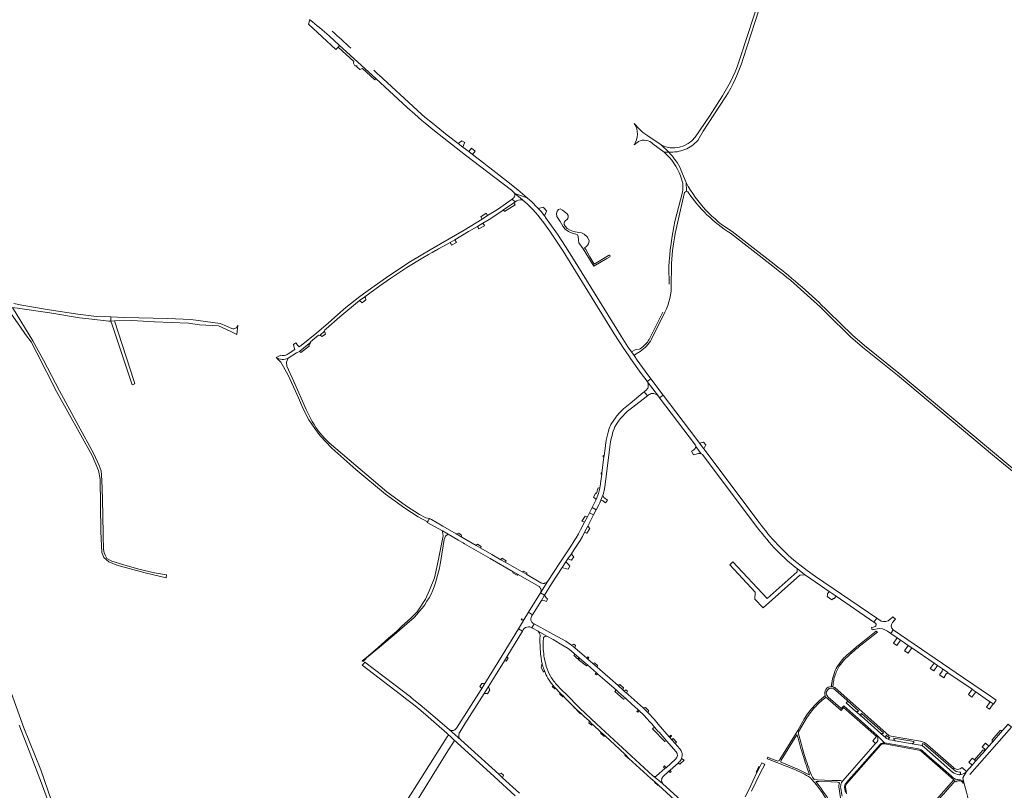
# Model space of a CAD drawing. Header units: metres. Extents: x 166325 to 190320, y 381923 to 404576.
# Tile 238 of 256: x 169675 to 170662, y 388934 to 389706. Entities that reach past the tile are written whole.
import ezdxf

# ---------------------------------------------------------------- set-up
doc = ezdxf.new("R2010")
doc.units = ezdxf.units.M
for name, color, linetype, lineweight in [('B-WE-OG-WATER_MEER-GV', 8, 'Continuous', 18), ('B-WE-VH-VERHARDING_ASFALT-GV', 8, 'Continuous', 18), ('B-WE-VH-VERHARDING_BETONSTRAATSTEEN-GV', 8, 'Continuous', 18), ('B-WE-VH-VERHARDING_FUNDERING_ZAND-GV', 8, 'Continuous', 18), ('B-WE-VH-VERHARDING_STRAATBAKSTEEN-GV', 8, 'Continuous', 18)]:
    doc.layers.add(name, color=color, linetype=linetype, lineweight=lineweight)

msp = doc.modelspace()

# ---------------------------------------------------------------- linework, layer by layer
at = {"layer": 'B-WE-OG-WATER_MEER-GV', "flags": 128}
msp.add_lwpolyline([(170250.445, 389458.666), (170263.545, 389466.48), (170266.636, 389468.095), (170266.993, 389468.611), (170266.993, 389469.126), (170266.657, 389469.66), (170265.857, 389469.804), (170265.171, 389469.451), (170250.88, 389460.702), (170246.488, 389467.991), (170242.402, 389475.397), (170241.275, 389477.129), (170243.023, 389478.439), (170245.147, 389481.114), (170245.75, 389484.166), (170244.013, 389487.621), (170240.954, 389490.637), (170238.211, 389492.2), (170235.454, 389492.542), (170230.188, 389493.421), (170226.661, 389494.722), (170223.81, 389496.521), (170221.661, 389498.732), (170220.944, 389500.461), (170220.898, 389502.004), (170221.267, 389503.175), (170221.977, 389504.252), (170223.756, 389505.438), (170224.483, 389506.327), (170224.807, 389508.024), (170224.807, 389509.587), (170223.756, 389510.961), (170222.212, 389512.302), (170219.256, 389514.751), (170216.894, 389516.054), (170215.052, 389515.556), (170213.708, 389513.776), (170213.199, 389511.282), (170213.426, 389508.516), (170216.61, 389503.303), (170219.368, 389498.785), (170221.947, 389495.6), (170225.048, 389493.263), (170228.83, 389491.83), (170232.579, 389490.793), (170234.15, 389489.901), (170234.769, 389488.54), (170235.241, 389484.584), (170235.441, 389482.121), (170239.667, 389475.917)], close=True, dxfattribs=at)
at = {"layer": 'B-WE-VH-VERHARDING_ASFALT-GV'}
for points in [[(169965.539, 389705.74, 0.0040453), (169965.97, 389705.41)], [(170007.066, 389676.91, 0.0157625), (169988.132, 389694.064)], [(170184.141, 389520.661, -0.0504867), (170203.514, 389497.785)], [(170203.514, 389497.785, -0.0139242), (170219.789, 389473.564)], [(169941.827, 389369.576, -0.1059722), (169936.939, 389369.404)], [(169944.097, 389370.877, -0.1112635), (169941.827, 389369.576)], [(170304.004, 389343.21, -0.2186134), (170304.854, 389337.395)], [(170304.854, 389337.395, -0.1315491), (170302.961, 389334.286)], [(170304.976, 389329.384, -0.1601386), (170309.017, 389331.137)], [(170309.017, 389331.137, -0.2546543), (170315.208, 389328.47)], [(170352.33, 389279.208, -0.233186), (170352.713, 389277.909)], [(170434.518, 389179.791, -0.0265363), (170416.095, 389202.035)], [(170412.36, 389199.388, 0.0264259), (170431.027, 389176.85)], [(170431.027, 389176.85, 0.0403967), (170452.77, 389156.905)], [(170456.942, 389159.449, -0.0415744), (170434.518, 389179.791)], [(170516.647, 389079.759, 0.0154176), (170506, 389070.625)], [(170506.215, 389068.792, -0.0156001), (170516.78, 389077.898)], [(170506, 389070.625, 0.0922799), (170494.481, 389057.381)], [(170495.426, 389056.074, -0.094661), (170506.215, 389068.792)], [(170494.481, 389057.381, 0.097355), (170488.919, 389040.948)], [(170491.151, 389044.947, -0.0696826), (170495.426, 389056.074)], [(170490.287, 389039.834, -0.0300864), (170491.151, 389044.947)], [(170480.717, 389026.936, 0.0503507), (170470.2, 389016.833)], [(170471.778, 389016.383, -0.0480116), (170481.935, 389026.064)], [(170482.441, 389028.246, 0.0057762), (170481.169, 389027.287)], [(170481.935, 389026.064, -0.0054067), (170483.169, 389027.012)], [(170470.2, 389016.833, 0.0600322), (170460.016, 389002.657)], [(170462.183, 389003.396, -0.0487164), (170471.778, 389016.383)], [(170455.129, 388985.92, 0.0113104), (170461.315, 388965.02)], [(170436.933, 388964.538, -0.2741358), (170434.84, 388962.848)], [(170463.458, 388963.212, -0.0055886), (170460.799, 388971.686)], [(170461.961, 388963.019, 0.0034296), (170464.018, 388956.841)], [(170466.75, 388953.541, -0.0069411), (170463.458, 388963.212)], [(170448.48, 388957.38, 0.0022836), (170446.811, 388958.03)], [(170450.1, 388956.727, 0.0030831), (170448.48, 388957.38)], [(170466.179, 388948.983, 0.029796), (170450.1, 388956.727)], [(170451.041, 388954.619, -0.0624), (170467.721, 388945.992)], [(170471.228, 388944.577, -0.0957779), (170466.75, 388953.541)], [(170468.094, 388945.42, -0.0227341), (170473.278, 388939.559)], [(170490.856, 388915.941, 0.027648), (170476.273, 388938.108)], [(170496.42, 388939.789, 0.0696075), (170496.17, 388936.975)], [(170498.812, 388941.293, -0.0508747), (170499.777, 388942.766)]]:
    msp.add_lwpolyline(points, format="xyb", dxfattribs=at)
at = {"layer": 'B-WE-VH-VERHARDING_ASFALT-GV', "flags": 128}
for points in [[(169985.139, 389689.392), (169995.686, 389679.785), (170032.149, 389646.572), (170063.595, 389617.697), (170070.989, 389610.973), (170078.274, 389604.56), (170081.552, 389601.786), (170090.689, 389594.402), (170122.012, 389570.002), (170151.217, 389547.576), (170167.879, 389534.652), (170170.417, 389532.482), (170171.367, 389531.449), (170183.801, 389527.06), (170174.501, 389535.031), (170163.081, 389544.061), (170146.42, 389557.06), (170143.768, 389559.098), (170140.358, 389561.718)], [(170140.358, 389561.718), (170128.913, 389570.535), (170125.215, 389573.382), (170119.197, 389578.02), (170114.432, 389581.689), (170103.678, 389589.968), (170088.81, 389601.787), (170081.29, 389607.966), (170074.066, 389614.343), (170073.3, 389615.047), (170034.97, 389650.406), (170034.127, 389651.144), (170029.927, 389654.947)], [(170125.05, 389493.355), (170133.833, 389498.534), (170139.384, 389501.806), (170145.756, 389505.563), (170159.435, 389514.594), (170159.985, 389514.977), (170170.328, 389522.185), (170171.664, 389523.116), (170168.662, 389525.86), (170153.944, 389515.359), (170144.089, 389509.275), (170138.555, 389505.859), (170120.469, 389494.693), (170096.945, 389481.079), (170090.351, 389477.263), (170086.406, 389474.914), (170066.781, 389463.23), (170055.976, 389456.398), (170042.625, 389447.172), (170030.376, 389438.523), (170016.067, 389428.153), (170001.866, 389417.197), (169990.974, 389407.534), (169984.347, 389401.513), (169972.833, 389391.81), (169957.32, 389379.09), (169955.12, 389377.723), (169953.562, 389379.646), (169952.118, 389381.428), (169952.031, 389381.749), (169949.385, 389380.047), (169950.183, 389377.198), (169950.79, 389375.034), (169944.097, 389370.877)], [(170290.819, 389369.132), (170288.203, 389372.88), (170284.698, 389378.011), (170277.792, 389388.706), (170230.082, 389465.672), (170222.118, 389478.529), (170214.017, 389490.693), (170208.118, 389499.186), (170202.137, 389507.467), (170201.707, 389508.403), (170201.13, 389509.112), (170197.741, 389513.281), (170194.783, 389516.588), (170194.144, 389517.274), (170193.478, 389517.711), (170188.631, 389522.66), (170183.801, 389527.06), (170171.367, 389531.449), (170178.889, 389525.093), (170184.141, 389520.661)], [(169944.109, 389366.645), (169952.425, 389371.763), (169955.428, 389373.271), (169955.835, 389373.604), (169966.744, 389382.561), (169966.477, 389382.909), (169974.718, 389389.705), (169975.892, 389389.047), (169976.34, 389389.452), (169980.728, 389393.652), (169980.991, 389394.979), (169982.129, 389396.011), (169995.804, 389407.942), (170015.704, 389424.183), (170020.853, 389427.925), (170035.916, 389438.873), (170047.084, 389446.763), (170063.06, 389457.208), (170079.298, 389467.054), (170084.915, 389470.281), (170088.59, 389472.391), (170091.913, 389474.3), (170092.794, 389474.806), (170094.939, 389476.038), (170106.615, 389482.466), (170111.295, 389485.042), (170111.369, 389485.083), (170125.05, 389493.355)], [(170219.789, 389473.564), (170270.937, 389390.974), (170280.847, 389375.473), (170281.115, 389375.081), (170286.765, 389366.791), (170286.925, 389366.556), (170287.284, 389366.17), (170298.063, 389351.134), (170303.918, 389343.339), (170304.004, 389343.21), (170307.678, 389345.954), (170301.971, 389353.502), (170293.989, 389364.615), (170290.819, 389369.132)], [(169936.939, 389369.404), (169932.135, 389367.294)], [(170315.208, 389328.47), (170309.603, 389335.844), (170304.004, 389343.21)], [(170302.961, 389334.286), (170301.007, 389332.764), (170304.172, 389328.724), (170304.976, 389329.384)], [(170416.095, 389202.035), (170360.716, 389275.732), (170356.428, 389281.439), (170352.704, 389286.394), (170320.099, 389329.523), (170316.461, 389326.807), (170352.33, 389279.208)], [(170352.713, 389277.909), (170358.038, 389270.778), (170359.289, 389269.916), (170412.36, 389199.388)], [(170452.77, 389156.905), (170454.2, 389155.781), (170462.13, 389149.47), (170463.776, 389148.586), (170486.501, 389132.882), (170493.324, 389128.167), (170531.276, 389102.181), (170534.061, 389106.055), (170472.74, 389147.91), (170464.381, 389153.829), (170456.942, 389159.449)], [(170533.322, 389090.864), (170534.665, 389091.917), (170533.222, 389092.903), (170531.89, 389091.846), (170516.647, 389079.759)], [(170516.78, 389077.898), (170518.207, 389079.016), (170533.322, 389090.864)], [(170488.919, 389040.948), (170488.825, 389039.796), (170488.81, 389039.611), (170488.637, 389037.501)], [(170490.152, 389037.273), (170490.266, 389039.439), (170490.287, 389039.834)], [(170481.169, 389027.287), (170480.943, 389027.112), (170480.717, 389026.936)], [(170460.016, 389002.657), (170454.838, 388993.523), (170453.221, 388990.812), (170436.933, 388964.538)], [(170460.799, 388971.686), (170460.795, 388971.7), (170456.384, 388987.723), (170455.722, 388990.126), (170455.765, 388992.055), (170462.183, 389003.396)], [(170446.811, 388958.03), (170442.145, 388959.951), (170437.95, 388961.679), (170437.797, 388962.532), (170438.241, 388963.719), (170453.908, 388989.002), (170454.321, 388988.933), (170454.723, 388987.426), (170455.129, 388985.92)], [(170434.84, 388962.848), (170426.927, 388965.861), (170424.8, 388966.671), (170424.062, 388965.265), (170426.142, 388964.444), (170451.041, 388954.619)], [(170461.315, 388965.02), (170461.637, 388964.019), (170461.961, 388963.019)], [(170464.018, 388956.841), (170466.644, 388949.26), (170466.179, 388948.983)], [(170467.721, 388945.992), (170468.094, 388945.42)], [(170499.777, 388942.766), (170497.792, 388943.253), (170494.987, 388943.362), (170488.951, 388943.559), (170474.231, 388944.038), (170471.228, 388944.577)], [(170476.273, 388938.108), (170473.007, 388942.281), (170473.229, 388942.508), (170476.107, 388942.356), (170487.872, 388941.981), (170488.852, 388941.95), (170494.714, 388941.763), (170496.094, 388941.447), (170496.599, 388940.733), (170496.42, 388939.789)], [(170473.278, 388939.559), (170479.199, 388931.396), (170486.854, 388919.632)], [(170496.17, 388936.975), (170497.66, 388926.077), (170497.546, 388924.711)]]:
    msp.add_lwpolyline(points, dxfattribs=at)
msp.add_lwpolyline([(170307.678, 389345.954), (170304.004, 389343.21), (170309.603, 389335.844), (170315.208, 389328.47), (170316.461, 389326.807), (170320.099, 389329.523)], close=True, dxfattribs=at)
at = {"layer": 'B-WE-VH-VERHARDING_BETONSTRAATSTEEN-GV', "flags": 128}
for points in [[(169965.97, 389705.41), (169964.545, 389700.947), (169992.05, 389675.717), (169994.183, 389678.047), (169994.143, 389678.083), (169995.686, 389679.785), (169985.139, 389689.392)], [(170289.655, 389317.493), (170303.013, 389327.774), (170304.172, 389328.724), (170301.007, 389332.764), (170299.954, 389331.944), (170286.827, 389321.043), (170283.447, 389318.438), (170280.229, 389315.635), (170276.635, 389312.063), (170273.303, 389308.245), (170272.761, 389307.569), (170267.482, 389299.924), (170266.002, 389296.118), (170264.738, 389292.235), (170264.081, 389289.857), (170262.861, 389284.204), (170262.711, 389283.308), (170262.572, 389282.412), (170262.104, 389278.691), (170260.835, 389268.601), (170260.694, 389267.48), (170258.68, 389251.47), (170258.527, 389250.247), (170257.356, 389240.936), (170257.28, 389240.336), (170257.016, 389238.469), (170256.683, 389236.613), (170256.637, 389236.38), (170256.589, 389236.147), (170255.982, 389233.559), (170255.244, 389231.006), (170254.683, 389229.339), (170252.86, 389224.877), (170252.218, 389223.544), (170251.539, 389222.229), (170248.798, 389216.887), (170252.928, 389214.732), (170255.38, 389219.52), (170256.398, 389221.475), (170257.34, 389223.468), (170257.672, 389224.223), (170259.52, 389229.118), (170259.814, 389230.047), (170260.092, 389230.982), (170261.193, 389235.5), (170261.92, 389240.094), (170266.66, 389277.78)], [(170266.66, 389277.78), (170266.975, 389280.278)], [(170137.145, 389176.253), (170132.722, 389178.805), (170118.066, 389187.258), (170112.423, 389190.513), (170099.327, 389198.067), (170087.726, 389204.758), (170085.781, 389205.88), (170085.272, 389205.002), (170084.481, 389203.637), (170083.895, 389202.624), (170083.551, 389202.03), (170098.751, 389193.419), (170104.478, 389190.127), (170114.086, 389184.521), (170114.668, 389184.187), (170119.522, 389181.402), (170120.995, 389180.558), (170123.208, 389179.289), (170146.61, 389165.87), (170169.647, 389152.586), (170174.786, 389149.623), (170195.085, 389138.121)], [(170197.279, 389141.586), (170183.418, 389149.66), (170178.675, 389152.383), (170161.791, 389162.075), (170157.41, 389164.589), (170148.42, 389169.75), (170137.145, 389176.253)], [(170197.079, 389131.359), (170204.495, 389143.228)], [(170493.324, 389128.167), (170486.501, 389132.882), (170484.546, 389130.287)], [(170484.389, 389127.676), (170488.974, 389124.548)], [(170491.341, 389125.637), (170493.324, 389128.167)], [(170188.144, 389107.955), (170189.049, 389109.431), (170185.114, 389111.914), (170180.489, 389104.396), (170179.989, 389103.583), (170174.964, 389095.417), (170178.935, 389092.965), (170179.688, 389094.2)], [(170538.386, 389103.178), (170534.061, 389106.055), (170531.276, 389102.181), (170532.923, 389100.991)], [(170549.693, 389101.688), (170551.701, 389103.932), (170552.74, 389105.094), (170550.17, 389107.469), (170549.031, 389106.385), (170547.444, 389104.874)], [(170160.948, 389063.404), (170163.325, 389067.29), (170178.935, 389092.965), (170174.964, 389095.417), (170158.665, 389068.75), (170141.171, 389040.474), (170138.247, 389035.747), (170137.612, 389034.72), (170112.835, 388995.94), (170112.1, 388995.061)], [(170187.578, 389096.769), (170188.432, 389096.303), (170190.633, 389100.338), (170189.906, 389100.733)], [(170231.461, 389076.47), (170228.213, 389078.977), (170222.465, 389082.89), (170206.568, 389091.674), (170190.633, 389100.338), (170188.432, 389096.303), (170194.611, 389092.932), (170203.431, 389088.099), (170209.774, 389084.546), (170214.037, 389082.159), (170215.249, 389081.48), (170220.821, 389078.098), (170224.678, 389075.497), (170227.661, 389073.271), (170231.219, 389070.449), (170235.942, 389066.331), (170240.871, 389062.032), (170244.141, 389059.18), (170253.078, 389051.211), (170254.485, 389049.981), (170263.712, 389041.914), (170272.8, 389034.146), (170275.702, 389031.666), (170282.545, 389025.471), (170283.481, 389024.623)], [(170199.894, 389074.844), (170199.898, 389081.611), (170200.206, 389086.881), (170200.376, 389087.026), (170201.247, 389087.77), (170203.431, 389088.099), (170194.611, 389092.932)], [(170532.14, 389097.545), (170530.847, 389097.155), (170528.927, 389096.577), (170529.463, 389094.307), (170530.739, 389094.597), (170531.397, 389094.746), (170534.342, 389095.416)], [(170544.66, 389093), (170548.043, 389090.737), (170550.462, 389094.382)], [(170196.654, 389088.779), (170196.535, 389085.299), (170196.888, 389075.719), (170197.038, 389071.631)], [(170336.642, 388975.227), (170331.961, 388980.566), (170328.694, 388984.292), (170326.652, 388986.621), (170326.052, 388987.305), (170314.929, 388999.991), (170310.861, 389004.782), (170304.851, 389011.251), (170304.017, 389012.149), (170300.046, 389016.132), (170299.82, 389016.359), (170284.96, 389029.573), (170284.429, 389030.045), (170283.905, 389030.505), (170283.316, 389031.021), (170281.062, 389032.996), (170280.608, 389033.394), (170279.491, 389034.373), (170274.775, 389038.507), (170253.868, 389056.831), (170249.507, 389060.653), (170244.428, 389065.105), (170243.495, 389065.923), (170231.461, 389076.47)], [(170176.055, 388930.638), (170158.989, 388946.154), (170155.161, 388949.634), (170117.158, 388984.185), (170105.39, 388994.532), (170087.301, 389010.307), (170082.82, 389013.829), (170076.615, 389019.111), (170068.542, 389025.628), (170066.652, 389027.154), (170049.965, 389040), (170021.106, 389061.954), (170020.819, 389061.637), (170020.312, 389061.079), (170018.625, 389059.22), (170018.295, 389058.856), (170024.01, 389054.475), (170056.711, 389029.408), (170063.022, 389024.656), (170069.697, 389019.459), (170077.071, 389013.411), (170084.44, 389007.174), (170090.175, 389002.142), (170092.349, 389000.318), (170092.728, 389000), (170103.206, 388990.685), (170104.831, 388989.204), (170106.856, 388987.359), (170110.953, 388983.624), (170111.9, 388982.762), (170113.509, 388981.295), (170150.649, 388947.449), (170171.799, 388928.175)], [(170116.085, 388991.969), (170121.256, 389000.212), (170140.502, 389030.536), (170144.997, 389037.62), (170150.032, 389045.553), (170160.948, 389063.404)], [(170198.729, 389060.502), (170198.065, 389058.23), (170197.649, 389056.808), (170199.987, 389052.097), (170200.245, 389052.487), (170200.936, 389053.532)], [(170204.307, 389045.907), (170207.805, 389040.793), (170209.941, 389038.374), (170210.902, 389037.286), (170212.436, 389035.687), (170216.549, 389031.398), (170220.654, 389027.118), (170221.044, 389026.711), (170230.804, 389016.919), (170231.589, 389016.132), (170233.234, 389014.481), (170233.846, 389013.943), (170237.845, 389010.422), (170240.98, 389007.663), (170245.786, 389003.052), (170248.956, 389000.011), (170249.771, 388999.253), (170257.235, 388992.314), (170262.049, 388987.839), (170276.074, 388974.799), (170282.042, 388969.435), (170282.291, 388969.211), (170285.597, 388965.605), (170285.72, 388965.471), (170307.792, 388945.476), (170311.597, 388942.029), (170315.301, 388938.701), (170343.169, 388913.428)], [(170491.077, 389035.321), (170491.52, 389036.729)], [(170491.52, 389036.729), (170491.077, 389035.321), (170492.946, 389033.641), (170504.032, 389023.869), (170504.981, 389022.89), (170515.851, 389013.295), (170515.211, 389012.575), (170513.326, 389012.478), (170518.349, 389008.033), (170518.221, 389009.911), (170518.871, 389010.626), (170540.81, 388991.28), (170540.19, 388990.581), (170538.26, 388990.469), (170543.097, 388986.222), (170543, 388988.106), (170543.642, 388988.773), (170545.755, 388986.9), (170547.189, 388986.622), (170545.383, 388984.707), (170546.729, 388984.248), (170552.193, 388983.339), (170551.112, 388984.937), (170551.297, 388985.888), (170571.231, 388982.371), (170571.072, 388981.458), (170569.598, 388980.271), (170577.528, 388978.8)], [(170513.326, 389012.478), (170513.224, 389012.568), (170503.457, 389021.15), (170504.981, 389022.89), (170504.032, 389023.869), (170492.946, 389033.641), (170491.077, 389035.321)], [(170578.017, 388982.719), (170546.489, 388988.268), (170491.949, 389036.478)], [(170344.757, 388917.284), (170341.619, 388920.136), (170319.487, 388940.251), (170310.17, 388947.802), (170309.792, 388948.121), (170253.182, 389000.231), (170236.588, 389015.984), (170222.401, 389030.073)], [(170484.129, 389025.981), (170485.028, 389025.19), (170498.22, 389013.593), (170500.852, 389016.592), (170533.906, 388987.456), (170529.981, 388983.019), (170532.551, 388980.758)], [(170484.927, 389027.327), (170485.504, 389026.768), (170497.623, 389016.15), (170498.449, 389015.408), (170500.888, 389018.183), (170507.303, 389012.512), (170515.316, 389005.448), (170531.434, 388991.248), (170533.682, 388989.238), (170541.668, 388981.134), (170549.327, 388979.786), (170568.267, 388976.454), (170575.784, 388975.14)], [(170533.682, 388989.238), (170531.434, 388991.248), (170515.316, 389005.448), (170507.303, 389012.512), (170500.888, 389018.183), (170498.449, 389015.408), (170497.623, 389016.15), (170485.504, 389026.768), (170484.927, 389027.327)], [(170295.238, 389013.98), (170295.686, 389013.552), (170296.134, 389013.125)], [(170577.528, 388978.8), (170569.598, 388980.271), (170552.627, 388983.262), (170552.193, 388983.339), (170546.729, 388984.248), (170545.383, 388984.707), (170544.733, 388985.002), (170543.895, 388985.546), (170543.097, 388986.222), (170538.26, 388990.469), (170518.643, 389007.773), (170518.349, 389008.033), (170513.326, 389012.478)], [(170105.39, 388994.532), (170117.158, 388984.185)], [(170308.502, 389000.125), (170308.575, 389000.039), (170311.328, 388996.888), (170315.144, 388992.52), (170315.851, 388991.711), (170323.407, 388983.061), (170332.903, 388972.19)], [(170541.668, 388981.134), (170533.682, 388989.238)], [(170534.188, 388981.677), (170532.588, 388980.046), (170506.794, 388950.744), (170500.166, 388943.214)], [(170537.425, 388979.515), (170529.433, 388970.338), (170517.25, 388956.535), (170505.853, 388943.608), (170503.17, 388940.574)], [(170503.8, 388939.916), (170538.191, 388978.995)], [(170532.588, 388980.046), (170534.188, 388981.677)], [(170542.023, 388980.05), (170541.668, 388981.134)], [(170575.784, 388975.14), (170568.267, 388976.454), (170549.327, 388979.786), (170541.668, 388981.134), (170542.023, 388980.05), (170559.911, 388976.86), (170576.361, 388973.927), (170577.513, 388973.483), (170578.47, 388972.864), (170611.219, 388943.936), (170612.447, 388942.876), (170613.27, 388942.209), (170613.4, 388942.17)], [(170610.776, 388946.099), (170608.846, 388947.705), (170600.821, 388954.736), (170584.266, 388969.246), (170579.452, 388973.506)], [(170580.17, 388977.825), (170579.541, 388979.783), (170579.956, 388980.624), (170581.583, 388979.737), (170583.252, 388978.497), (170610.793, 388954.298)], [(170609.959, 388951.898), (170581.63, 388976.75), (170580.17, 388977.825)], [(170610.84, 388956.295), (170584.857, 388979.129)], [(170332.398, 388964.63), (170322.867, 388956.259), (170321.77, 388955.295), (170313.431, 388947.971)], [(170335.843, 388961.637), (170334.962, 388960.845), (170336.695, 388959.912), (170340.917, 388963.651)], [(170340.917, 388963.651), (170338.464, 388965.52)], [(170319.774, 388947.201), (170325.811, 388952.624), (170326.972, 388953.668), (170334.962, 388960.845), (170335.843, 388961.637)], [(170408.628, 388932.567), (170417.108, 388950.632), (170421.718, 388959.521), (170420.794, 388959.995), (170418.813, 388961.014), (170416.886, 388957.171), (170413.945, 388951.306), (170405.917, 388934.072), (170402.145, 388926.977)], [(170623.967, 388952.482), (170620.716, 388955.41), (170619.416, 388956.472)], [(170310.17, 388947.802), (170319.487, 388940.251)], [(170576.16, 388894.482), (170572.521, 388897.714), (170584.55, 388911.312), (170584.629, 388911.401), (170593.897, 388921.877), (170600.938, 388915.711), (170605.655, 388916.912), (170603.705, 388918.627), (170603.351, 388918.939), (170596.57, 388924.902), (170603.791, 388933.077), (170604.035, 388933.353), (170608.14, 388938.001), (170612.447, 388942.876), (170611.219, 388943.936), (170561.533, 388887.68), (170557.294, 388880.494)], [(170615.382, 388944.314), (170617.092, 388944.244), (170618.061, 388944.111), (170618.708, 388943.902)], [(170617.211, 388949.364), (170616.816, 388949.246)], [(170618.061, 388951.048), (170618.125, 388950.304)], [(170621.471, 388941.471), (170620.475, 388946.221), (170623.967, 388952.482)], [(170497.98, 388935.875), (170498.97, 388929.171), (170499.318, 388927.862)], [(170498.812, 388941.293), (170498.735, 388941.14)], [(170502.66, 388931.371), (170501.811, 388936.414)], [(170503.815, 388930.068), (170502.765, 388937.01)], [(170620.484, 388940.882), (170621.471, 388941.471)]]:
    msp.add_lwpolyline(points, dxfattribs=at)
at = {"layer": 'B-WE-VH-VERHARDING_BETONSTRAATSTEEN-GV'}
for points in [[(169985.139, 389689.392, 0.0212347), (169965.97, 389705.41)], [(170271.574, 389297.67, -0.1048109), (170289.655, 389317.493)], [(170266.975, 389280.278, -0.0628708), (170271.574, 389297.67)], [(170200.617, 389140.917, -0.1584769), (170197.279, 389141.586)], [(170201.485, 389141.089, -0.0407708), (170200.617, 389140.917)], [(170204.495, 389143.228, -0.1726107), (170201.485, 389141.089)], [(170195.085, 389138.121, -0.1577721), (170197.2, 389135.926)], [(170197.472, 389135.243, -0.2053065), (170197.079, 389131.359)], [(170197.2, 389135.926, -0.0383923), (170197.472, 389135.243)], [(170484.546, 389130.287, -0.2363516), (170484.389, 389127.676)], [(170488.974, 389124.548, -0.0780436), (170489.683, 389125.171)], [(170489.683, 389125.171, -0.0510734), (170490.24, 389125.447)], [(170490.24, 389125.447, -0.091092), (170491.341, 389125.637)], [(170188.013, 389102.651, -0.2765572), (170188.144, 389107.955)], [(170189.906, 389100.733, -0.1330354), (170188.013, 389102.651)], [(170532.923, 389100.991, -0.5441005), (170532.384, 389097.634)], [(170547.444, 389104.874, -0.2859162), (170538.386, 389103.178)], [(170550.462, 389094.382, -0.4118716), (170549.693, 389101.688)], [(170179.688, 389094.2, -0.2798946), (170184.943, 389097.388)], [(170184.943, 389097.388, -0.1156947), (170187.578, 389096.769)], [(170194.611, 389092.932, -0.2488638), (170196.654, 389088.779)], [(170532.384, 389097.634, -0.0279587), (170532.14, 389097.545)], [(170534.342, 389095.416, -0.2040851), (170544.66, 389093)], [(170197.038, 389071.631, 0.0164273), (170197.88, 389065.177)], [(170202.819, 389057.736, -0.0526844), (170199.894, 389074.844)], [(170197.88, 389065.177, 0.0327729), (170198.729, 389060.502)], [(170199.073, 389059.221, -0.0111715), (170198.729, 389060.502)], [(170200.936, 389053.532, -0.0213406), (170199.073, 389059.221)], [(170200.936, 389053.532, 0.0292659), (170204.307, 389045.907)], [(170207.092, 389047.806, -0.0410185), (170202.819, 389057.736)], [(170214.195, 389038.619, -0.0582008), (170207.092, 389047.806)], [(170222.401, 389030.073, -0.0263862), (170214.195, 389038.619)], [(170488.637, 389037.501, 0.5450417), (170482.361, 389028.431)], [(170484.927, 389027.327, -0.3945853), (170484.856, 389034.38)], [(170491.077, 389035.321, 0.368594), (170484.856, 389034.38)], [(170489.971, 389037.319, 0.0493744), (170488.637, 389037.501)], [(170490.152, 389037.273, -0.0116983), (170489.971, 389037.319)], [(170491.52, 389036.729, 0.0537355), (170490.152, 389037.273)], [(170491.949, 389036.478, 0.0117308), (170491.52, 389036.729)], [(170283.481, 389024.623, -0.0119658), (170295.238, 389013.98)], [(170482.361, 389028.431, 0.0241239), (170482.441, 389028.246)], [(170482.441, 389028.246, 0.0569756), (170483.169, 389027.012)], [(170483.169, 389027.012, 0.056737), (170484.129, 389025.981)], [(170296.134, 389013.125, -0.0046679), (170300.795, 389008.573)], [(170300.795, 389008.573, -0.0177706), (170308.502, 389000.125)], [(170111.235, 388994.257, -0.3482826), (170105.39, 388994.532)], [(170112.1, 388995.061, -0.0628936), (170111.235, 388994.257)], [(170117.158, 388984.185, -0.2922063), (170115.434, 388990.554)], [(170115.434, 388990.554, -0.0640785), (170116.085, 388991.969)], [(170534.188, 388981.677, 0.3511201), (170533.682, 388989.238)], [(170584.857, 388979.129, 0.1484627), (170578.017, 388982.719)], [(170338.464, 388965.52, 0.2737874), (170336.642, 388975.227)], [(170532.551, 388980.758, -0.4198335), (170532.588, 388980.046)], [(170541.668, 388981.134, 0.2609476), (170537.425, 388979.515)], [(170538.191, 388978.995, -0.2915244), (170542.023, 388980.05)], [(170579.452, 388973.506, 0.1453926), (170575.784, 388975.14)], [(170577.528, 388978.8, -0.0713218), (170580.17, 388977.825)], [(170332.903, 388972.19, -0.4125807), (170332.398, 388964.63)], [(170338.464, 388965.52, -0.1229659), (170335.843, 388961.637)], [(170610.793, 388954.298, 0.1684838), (170617.057, 388951.799)], [(170619.416, 388956.472, -0.4231555), (170610.84, 388956.295)], [(170313.431, 388947.971, -0.3478403), (170310.17, 388947.802)], [(170318.829, 388941.484, -0.095841), (170318.448, 388943.622)], [(170318.448, 388943.622, -0.1777568), (170319.774, 388947.201)], [(170500.166, 388943.214, 0.0155387), (170499.777, 388942.766)], [(170616.816, 388949.246, -0.1683286), (170609.959, 388951.898)], [(170615.382, 388944.314, -0.1274802), (170610.776, 388946.099)], [(170623.967, 388952.482, -0.2325897), (170616.816, 388949.246)], [(170617.057, 388951.799, -0.4188874), (170618.061, 388951.048)], [(170618.125, 388950.304, -0.3818628), (170617.211, 388949.364)], [(170621.471, 388941.471, 0.1898464), (170618.708, 388943.902)], [(170319.487, 388940.251, -0.0617872), (170318.829, 388941.484)], [(170498.735, 388941.14, 0.1699547), (170497.98, 388935.875)], [(170503.17, 388940.574, 0.1963304), (170501.811, 388936.414)], [(170502.765, 388937.01, -0.1778931), (170503.8, 388939.916)], [(170613.4, 388942.17, -0.1740015), (170617.567, 388943.013)], [(170617.567, 388943.013, -0.2404604), (170620.484, 388940.882)]]:
    msp.add_lwpolyline(points, format="xyb", dxfattribs=at)
at = {"layer": 'B-WE-VH-VERHARDING_BETONSTRAATSTEEN-GV', "flags": 128}
for points in [[(169995.686, 389679.785), (169994.143, 389678.083), (169994.183, 389678.047), (170010.017, 389663.691), (170009.676, 389662.048), (170011.15, 389659.523), (170013.216, 389659.489), (170013.349, 389659.337), (170012.664, 389658.545), (170016.097, 389655.804), (170018.567, 389656.681), (170030.921, 389645.229), (170032.149, 389646.572)], [(170120.862, 389582.162), (170121.281, 389582.66), (170118.357, 389584.325), (170114.432, 389581.689), (170119.197, 389578.02)], [(170131.715, 389573.88), (170128.064, 389576.956), (170125.215, 389573.382), (170128.913, 389570.535)], [(170171.558, 389520.11), (170171.204, 389520.707), (170170.328, 389522.185), (170159.985, 389514.977), (170160.538, 389514.111), (170161.053, 389513.304)], [(170144.089, 389509.275), (170142.481, 389511.88), (170137.223, 389508.016), (170138.555, 389505.859)], [(170112.315, 389483.222), (170111.882, 389483.995), (170111.295, 389485.042), (170106.615, 389482.466), (170107.102, 389481.489), (170107.545, 389480.601), (170107.941, 389479.807), (170112.839, 389482.251)], [(170022.058, 389424.876), (170021.812, 389426.817), (170020.853, 389427.925), (170015.704, 389424.183), (170018.2, 389421.868)], [(170362.889, 389279.528), (170360.383, 389282.455), (170356.428, 389281.439), (170360.716, 389275.732)], [(170260.393, 389226.978), (170259.52, 389229.118), (170257.672, 389224.223), (170257.34, 389223.468), (170259.097, 389223.818), (170262.336, 389221.608), (170264.358, 389224.352)], [(170227.982, 389170.493), (170230.942, 389174.937), (170236.68, 389183.98), (170239.024, 389187.974), (170241.271, 389192.128), (170244.399, 389198.071), (170250.242, 389209.484), (170246.058, 389211.547), (170244.065, 389207.663), (170241.248, 389202.17), (170237.264, 389194.405), (170235.114, 389190.472), (170232.838, 389186.582), (170230.924, 389183.551), (170227.064, 389177.439), (170216.395, 389161.383), (170204.495, 389143.228), (170197.079, 389131.359), (170201.019, 389128.941), (170208.173, 389140.373), (170218.818, 389156.732), (170222.573, 389162.371), (170224.534, 389165.315)], [(170252.928, 389214.732), (170248.798, 389216.887), (170246.058, 389211.547), (170250.242, 389209.484)], [(170244.065, 389207.663), (170241.927, 389208.158), (170238.592, 389203.309), (170238.792, 389203.325), (170241.248, 389202.17)], [(170114.787, 389191.262), (170112.423, 389190.513), (170118.066, 389187.258), (170117.789, 389188.501), (170117.539, 389189.623)], [(170246.581, 389196.004), (170244.399, 389198.071), (170241.271, 389192.128), (170243.245, 389191.225), (170243.39, 389191.159)], [(170133.796, 389180.019), (170133.357, 389179.523), (170132.722, 389178.805), (170137.145, 389176.253), (170137.414, 389177.233), (170137.586, 389177.859)], [(170230.47, 389167.407), (170230.389, 389167.507), (170229.287, 389168.874), (170227.982, 389170.493), (170224.534, 389165.315), (170227.219, 389164.501), (170228.203, 389164.203)], [(170158.317, 389166.197), (170157.893, 389165.446), (170157.41, 389164.589), (170161.791, 389162.075), (170162.245, 389162.956), (170162.541, 389163.531)], [(170457.08, 389149.06), (170457.475, 389149.092), (170462.13, 389149.47), (170454.2, 389155.781), (170454.2, 389155.47), (170454.2, 389152.41), (170424.28, 389125.81), (170389.95, 389162.34), (170386.69, 389159.34), (170412.14, 389132.13), (170411.92, 389125.16), (170420.22, 389116.25)], [(170169.647, 389152.586), (170169.475, 389151.916), (170169.397, 389151.61), (170173.756, 389149.092), (170174.082, 389149.26), (170174.786, 389149.623)], [(170197.901, 389123.859), (170201.019, 389128.941), (170197.079, 389131.359), (170185.114, 389111.914), (170189.049, 389109.431)], [(170178.209, 389105.435), (170177.632, 389104.5), (170179.989, 389103.583), (170180.489, 389104.396)], [(170550.462, 389094.382), (170548.043, 389090.737), (170554.431, 389086.451), (170557.959, 389084.028), (170561.902, 389081.32), (170565.685, 389078.717), (170569.176, 389076.315), (170591.467, 389060.977), (170594.938, 389058.588), (170599.944, 389055.144), (170605.271, 389051.478), (170605.366, 389051.413), (170629.565, 389034.761), (170633.115, 389032.319), (170633.244, 389032.23), (170645.115, 389024.061), (170647.624, 389022.357), (170650.645, 389020.305), (170651.122, 389019.981), (170653.777, 389023.8), (170647.938, 389027.831), (170621.028, 389046.239)], [(170557.959, 389084.028), (170554.431, 389086.451), (170550.708, 389080.954), (170554.207, 389078.566)], [(170230.304, 389080.114), (170228.213, 389078.977), (170231.461, 389076.47), (170232.041, 389078.545)], [(170569.176, 389076.315), (170565.685, 389078.717), (170561.952, 389073.255), (170565.466, 389070.845)], [(170164.644, 389066.055), (170163.325, 389067.29), (170160.948, 389063.404), (170162.687, 389062.884)], [(170231.219, 389070.449), (170230.689, 389069.028), (170230.545, 389068.887), (170234.001, 389065.228), (170235.942, 389066.331)], [(170235.942, 389066.331), (170235.766, 389065.434), (170234.657, 389064.671), (170243.044, 389058.192), (170244.141, 389059.18), (170240.871, 389062.032)], [(170245.616, 389066.488), (170244.642, 389067.306), (170243.495, 389065.923), (170244.428, 389065.105)], [(170251.238, 389061.213), (170249.507, 389060.653), (170253.868, 389056.831), (170254.226, 389058.741)], [(170594.938, 389058.588), (170591.467, 389060.977), (170587.684, 389055.609), (170591.255, 389053.159)], [(170605.366, 389051.413), (170605.271, 389051.478), (170599.944, 389055.144), (170599.456, 389053.055), (170597, 389049.22), (170601.256, 389046.301), (170603.773, 389050.153)], [(170253.078, 389051.211), (170251.986, 389050.153), (170253.021, 389049.389), (170254.485, 389049.981)], [(170141.171, 389040.474), (170138.42, 389040.67), (170136.404, 389037.468), (170138.247, 389035.747)], [(170209.941, 389038.374), (170208.901, 389037.5), (170211.491, 389035.188), (170212.436, 389035.687), (170210.902, 389037.286)], [(170272.8, 389034.146), (170271.687, 389032.411), (170280.146, 389024.856), (170282.545, 389025.471), (170275.702, 389031.666)], [(170276.656, 389039.689), (170276.439, 389039.553), (170274.775, 389038.507), (170279.491, 389034.373), (170280.378, 389036.41)], [(170284.369, 389032.892), (170282.733, 389034.334), (170281.062, 389032.996), (170283.316, 389031.021)], [(170633.244, 389032.23), (170633.115, 389032.319), (170629.565, 389034.761), (170625.875, 389029.418), (170629.439, 389026.974)], [(170216.549, 389031.398), (170216.534, 389029.812), (170219.455, 389027.074), (170220.17, 389027.1), (170220.654, 389027.118)], [(170650.645, 389020.305), (170647.624, 389022.357), (170643.986, 389016.998), (170647.032, 389014.903)], [(170230.804, 389016.919), (170230.574, 389016.705), (170231.358, 389015.86), (170231.589, 389016.132)], [(170233.846, 389013.943), (170233.556, 389013.784), (170237.08, 389010.089), (170237.845, 389010.422)], [(170296.134, 389013.125), (170295.686, 389013.552), (170295.238, 389013.98), (170293.734, 389012.537), (170294.599, 389011.762)], [(170302.369, 389016.635), (170300.046, 389016.132), (170304.017, 389012.149), (170304.851, 389011.251), (170305.279, 389013.6)], [(170245.786, 389003.052), (170245.683, 389001.851), (170245.59, 389000.773), (170248.53, 388998.909), (170249.771, 388999.253), (170248.956, 389000.011)], [(170315.144, 388992.52), (170311.328, 388996.888), (170309.445, 388995.243), (170321.565, 388982.438), (170323.407, 388983.061), (170315.851, 388991.711)], [(170660.098, 388993.406), (170657.658, 388993.371), (170649.542, 388984.11), (170649.718, 388981.624)], [(170257.235, 388992.314), (170257.457, 388990.544), (170260.6, 388987.729), (170262.049, 388987.839)], [(170328.185, 388987.997), (170327.554, 388988.7), (170326.052, 388987.305), (170326.652, 388986.621)], [(170330, 388985.532), (170328.694, 388984.292), (170331.961, 388980.566), (170333.335, 388981.895)], [(170642.873, 388973.866), (170640.434, 388973.795), (170631.876, 388964.114), (170633.17, 388962.866)], [(170646.46, 388977.919), (170643.154, 388980.834), (170639.749, 388977.041), (170643.115, 388974.139)], [(170282.042, 388969.435), (170281.506, 388968.842), (170281.51, 388968.839), (170285.313, 388965.297), (170285.597, 388965.605), (170282.291, 388969.211)], [(170633.17, 388962.866), (170631.876, 388964.114), (170629.922, 388965.85), (170626.372, 388961.743), (170629.633, 388958.856)], [(170321.466, 388957.987), (170320.371, 388956.876), (170321.77, 388955.295), (170322.867, 388956.259)], [(170326.972, 388953.668), (170325.811, 388952.624), (170327.101, 388951.27), (170328.158, 388952.351)], [(170416.886, 388957.171), (170415.961, 388957.528), (170413.137, 388951.696), (170413.945, 388951.306)], [(170157.696, 388950.789), (170155.161, 388949.634), (170158.989, 388946.154), (170159.949, 388948.652)], [(170311.597, 388942.029), (170311.299, 388941.786), (170314.881, 388938.311), (170315.301, 388938.701)]]:
    msp.add_lwpolyline(points, close=True, dxfattribs=at)
at = {"layer": 'B-WE-VH-VERHARDING_FUNDERING_ZAND-GV', "flags": 128}
for points in [[(170400.039, 389666.549), (170419.805, 389727.909), (170429.59, 389764.44), (170440.393, 389824.727), (170446.644, 389850.995), (170452.552, 389863.3), (170460.461, 389874.428), (170472.624, 389889.623), (170503.667, 389924.794)], [(170437.234, 389825.2), (170426.725, 389765.087), (170417.113, 389728.773), (170397.511, 389668.436)], [(170379.378, 389629.347), (170366.538, 389608.977), (170351.982, 389587.85)], [(170354.625, 389584.535), (170360.131, 389593.866), (170382.142, 389627.758)], [(170325.679, 389572.929), (170317.974, 389580.054), (170304.496, 389589.343)], [(170290.951, 389580.253), (170295.203, 389583.598)], [(170309.804, 389581.083), (170321.076, 389572.78), (170325.679, 389572.929)], [(170317.974, 389580.054), (170325.679, 389572.929)], [(170325.679, 389572.929), (170321.076, 389572.78)], [(170332.95, 389495.666), (170337.213, 389515.267), (170341.489, 389532.32), (170343.256, 389533.667), (170343.148, 389542.373), (170337.862, 389555.183), (170337.783, 389555.348)], [(170337.481, 389549.041), (170339.72, 389541.911), (170339.858, 389535.267), (170339.23, 389532.782), (170331.835, 389503.542)], [(170343.148, 389542.373), (170343.256, 389533.667), (170344.744, 389533.277)], [(170387.456, 389491.561), (170429.895, 389458.549)], [(170431.331, 389460.583), (170389.084, 389493.309)], [(170325.669, 389458.09), (170325.98, 389440.633)], [(170328.14, 389440.787), (170328.209, 389457.416), (170328.374, 389461.414)], [(169664.307, 389414.348), (169675.304, 389398.414), (169681.059, 389390.075), (169686.628, 389382.992), (169692.288, 389371.955), (169712.132, 389333.254), (169747.693, 389268.836), (169754.096, 389254.088), (169755.762, 389245.456), (169756.46, 389192.705), (169757.425, 389171.702), (169759.332, 389166.764), (169764.325, 389162.39), (169772.585, 389159.275), (169800.726, 389151.534), (169821.772, 389146.402), (169822.183, 389149.301), (169810.276, 389151.587), (169794.571, 389155.174), (169779.499, 389159.417), (169767.526, 389163.283), (169762.556, 389165.954), (169760.693, 389169.008), (169759.686, 389171.419), (169759.119, 389175.073), (169758.692, 389188.402), (169758.35, 389210.223), (169757.765, 389236.67), (169757.204, 389249.787), (169756.8, 389253.585), (169754.902, 389258.841), (169749.42, 389270.648), (169733.604, 389299.549), (169715.025, 389333.819), (169699.022, 389364.604), (169688.28, 389383.957), (169667.833, 389417.296)], [(169667.833, 389417.296), (169675.147, 389416.215), (169705.309, 389411.758), (169734.996, 389406.744), (169750.556, 389405.108), (169764.523, 389403.64), (169766.551, 389403.682), (169766.355, 389407.765), (169751.955, 389408.258), (169733.285, 389410.606), (169704.833, 389414.798), (169677.22, 389419.717), (169669.282, 389421.227)], [(169823.511, 389406.288), (169779.68, 389407.308), (169766.355, 389407.765), (169766.551, 389403.682), (169770.262, 389403.759), (169787.604, 389404.118), (169810.287, 389402.765), (169844.271, 389401.73), (169855.205, 389399.748), (169874.467, 389398.826), (169886.709, 389393.319), (169892.6, 389390.368), (169893.685, 389399.657)], [(170319.644, 389412.507), (170306.04, 389385.279)], [(170308.199, 389385.429), (170321.804, 389412.658)], [(170484.067, 389411.208), (170507.808, 389387.925), (170519.819, 389377.504), (170554.696, 389349.351), (170652.1, 389267.883), (170678.938, 389245.805), (170701.222, 389226.383), (170702.49, 389221.517), (170699.594, 389216.101), (170708.351, 389220.74), (170711.178, 389222.425)], [(170707.641, 389223.64), (170701.112, 389230.314), (170556.201, 389351.353), (170521.899, 389379.112), (170509.602, 389389.498), (170485.566, 389413.051)], [(169887.74, 389396.233), (169882.552, 389398.473), (169876.19, 389401.221), (169846.527, 389405.282), (169823.511, 389406.288)], [(170296.816, 389375.96), (170296.17, 389375.565), (170292.059, 389374.99), (170288.203, 389372.88), (170290.819, 389369.132)], [(170290.819, 389369.132), (170292.808, 389370.716), (170296.988, 389373.332)], [(169932.135, 389367.294), (169933.567, 389365.843), (169936.848, 389362.517), (169943.939, 389350.26), (169949.661, 389337.696), (169954.383, 389326.639), (169959.123, 389315.653), (169964.772, 389304.683), (169970.791, 389295.904), (169976.181, 389288.636), (169987.802, 389276.355), (170012.004, 389255.122), (170041.64, 389230.266), (170061.125, 389216.193), (170074.581, 389207.627), (170083.895, 389202.624), (170084.481, 389203.637), (170085.272, 389205.002), (170085.781, 389205.88)], [(169968.325, 389302.953), (169962.071, 389314.972), (169949.803, 389343.179), (169942.932, 389358.349), (169942.596, 389362.464), (169944.109, 389366.645)], [(170085.781, 389205.88), (170082.215, 389206.603), (170075.787, 389209.97), (170062.693, 389218.369), (170043.129, 389232.599), (169985.424, 389281.728)], [(170097.17, 389163.83), (170100.504, 389184.816), (170101.778, 389188.227), (170103.87, 389189.7), (170104.478, 389190.127), (170098.751, 389193.419), (170098.865, 389192.54), (170099.365, 389188.683), (170093.871, 389159.974), (170090.768, 389146.44), (170085.729, 389134.091), (170081.775, 389125.155), (170073.488, 389112.346), (170066.848, 389105.698), (170058.233, 389097.877), (170052.59, 389092.687), (170044.852, 389086.001), (170034.487, 389076.665), (170022.535, 389066.69), (170018.408, 389063.246), (170019.212, 389062.764), (170021.212, 389064.742), (170022.85, 389066.363), (170035.845, 389077.033)], [(170035.845, 389077.033), (170052.622, 389091.282), (170055.779, 389094.047), (170070.338, 389106.798)], [(169674.595, 388998.757), (169684.565, 388973.222), (169698.058, 388938.12), (169702.986, 388924.258), (169704.449, 388920.142), (169710.054, 388904.375), (169722.078, 388871.757), (169732.829, 388843.701), (169742.992, 388815.497), (169751.081, 388793.761), (169754.925, 388795.165), (169746.997, 388816.87), (169736.677, 388844.134), (169722.275, 388882.298), (169707.081, 388923.03), (169696.292, 388954.027), (169679.438, 388996.159), (169663.688, 389039.943)], [(170065.855, 388911.057), (170104.047, 388973.085), (170109.79, 388981.849), (170110.953, 388983.624), (170106.856, 388987.359), (170104.831, 388989.204), (170104.412, 388988.54), (170103.64, 388987.317), (170058.819, 388916.332)]]:
    msp.add_lwpolyline(points, dxfattribs=at)
at = {"layer": 'B-WE-VH-VERHARDING_FUNDERING_ZAND-GV'}
for points in [[(170397.511, 389668.436, -0.0714612), (170379.378, 389629.347)], [(170382.142, 389627.758, 0.0716077), (170400.039, 389666.549)], [(170291.087, 389601.567, -0.3028887), (170290.951, 389580.253)], [(170304.496, 389589.343, -0.0819625), (170291.087, 389601.567)], [(170295.203, 389583.598, -0.3253961), (170309.804, 389581.083)], [(170351.982, 389587.85, -0.3585708), (170317.974, 389580.054)], [(170341.745, 389575.573, 0.1096099), (170354.625, 389584.535)], [(170325.679, 389572.929, 0.1137723), (170341.745, 389575.573)], [(170321.076, 389572.78, -0.1225181), (170337.481, 389549.041)], [(170337.783, 389555.348, 0.076428), (170325.679, 389572.929)], [(170389.084, 389493.309, -0.133566), (170343.148, 389542.373)], [(170344.744, 389533.277, 0.10481), (170387.456, 389491.561)], [(170331.835, 389503.542, 0.0397036), (170325.669, 389458.09)], [(170328.374, 389461.414, -0.037979), (170332.95, 389495.666)], [(170429.895, 389458.549, -0.0312538), (170484.067, 389411.208)], [(170485.566, 389413.051, 0.0312213), (170431.331, 389460.583)], [(170321.804, 389412.658, 0.1242025), (170328.14, 389440.787)], [(169893.685, 389399.657, -0.4989711), (169887.74, 389396.233)], [(170306.04, 389385.279, -0.1148142), (170296.816, 389375.96)], [(170296.988, 389373.332, 0.1264081), (170308.199, 389385.429)], [(169944.109, 389366.645, -0.3007386), (169932.135, 389367.294)], [(169985.424, 389281.728, -0.0774407), (169968.325, 389302.953)], [(170089.192, 389133.942, 0.0449738), (170097.17, 389163.83)], [(170070.338, 389106.798, 0.0904274), (170089.192, 389133.942)]]:
    msp.add_lwpolyline(points, format="xyb", dxfattribs=at)
at = {"layer": 'B-WE-VH-VERHARDING_FUNDERING_ZAND-GV', "flags": 128}
for points in [[(169770.262, 389403.759), (169766.551, 389403.682), (169767.75, 389400.03), (169772.431, 389385.774), (169787.764, 389339.774), (169790.564, 389340.894), (169789.444, 389344.081)], [(169981.553, 389390.563), (169980.728, 389393.652), (169976.34, 389389.452), (169977.807, 389388.139)], [(169965.301, 389378.518), (169964.93, 389379.376), (169966.744, 389382.561), (169955.835, 389373.604), (169955.428, 389373.271), (169956.572, 389372.617), (169956.834, 389372.216)]]:
    msp.add_lwpolyline(points, close=True, dxfattribs=at)
at = {"layer": 'B-WE-VH-VERHARDING_STRAATBAKSTEEN-GV'}
for points in [[(170170.889, 389528.16, -0.0872423), (170168.662, 389525.86)], [(170171.367, 389531.449, -0.1471857), (170170.889, 389528.16)], [(170171.664, 389523.116, -0.1970121), (170178.889, 389525.093)], [(170352.713, 389277.909, -0.2710371), (170350.691, 389274.66)], [(170352.981, 389270.5, -0.0957132), (170358.038, 389270.778)]]:
    msp.add_lwpolyline(points, format="xyb", dxfattribs=at)
at = {"layer": 'B-WE-VH-VERHARDING_STRAATBAKSTEEN-GV', "flags": 128}
for points in [[(170168.662, 389525.86), (170171.664, 389523.116)], [(170178.889, 389525.093), (170171.367, 389531.449)], [(170350.691, 389274.66), (170349.75, 389274.043), (170348.45, 389273.19), (170350.55, 389269.63), (170352.981, 389270.5)], [(170358.038, 389270.778), (170352.713, 389277.909)], [(170627.171, 388949.537), (170669.173, 388996.786), (170665.746, 388999.784), (170660.098, 388993.406), (170649.718, 388981.624), (170646.46, 388977.919), (170643.115, 388974.139), (170642.873, 388973.866), (170633.17, 388962.866), (170629.633, 388958.856), (170623.967, 388952.482), (170620.475, 388946.221), (170621.471, 388941.471), (170624.062, 388931.571), (170624.82, 388927.769), (170627.987, 388915.232), (170628.893, 388911.651), (170629.533, 388909.118)]]:
    msp.add_lwpolyline(points, dxfattribs=at)
for points in [[(170200.481, 389517.002), (170199.955, 389517.622), (170194.783, 389516.588), (170197.741, 389513.281), (170201.13, 389509.112), (170203.203, 389513.798), (170203.065, 389513.961)], [(170140.886, 389499.206), (170140.452, 389499.958), (170139.951, 389500.825), (170139.384, 389501.806), (170133.833, 389498.534), (170134.453, 389497.497), (170135.067, 389496.469), (170135.374, 389495.956)], [(170260.835, 389268.601), (170260.003, 389268.869), (170259.931, 389267.699), (170260.694, 389267.48)], [(170258.68, 389251.47), (170257.967, 389251.55), (170257.812, 389250.304), (170258.527, 389250.247)], [(170255.244, 389231.006), (170255.982, 389233.559), (170256.589, 389236.147), (170254.697, 389236.513), (170254.004, 389233.5), (170253.405, 389231.496), (170253.275, 389231.06), (170252.729, 389231.199), (170252.071, 389231.367), (170250.255, 389226.918), (170251.129, 389226.59), (170252.86, 389224.877), (170254.683, 389229.339)], [(170224.972, 389159.752), (170222.573, 389162.371), (170218.818, 389156.732), (170222.988, 389155.557), (170224.628, 389155.095), (170226.566, 389158.012)], [(170180.1, 389153.118), (170179.719, 389152.921), (170178.675, 389152.383), (170183.418, 389149.66), (170183.485, 389150.758), (170183.52, 389151.341)], [(170204.181, 389125.355), (170203.127, 389125.931), (170201.019, 389128.941), (170197.901, 389123.859), (170201.472, 389123.563), (170202.917, 389122.879)], [(170146.454, 389034.324), (170145.912, 389034.713), (170145.652, 389035.539), (170144.997, 389037.62), (170140.502, 389030.536), (170142.497, 389030.54), (170143.233, 389030.542), (170143.878, 389030.122)]]:
    msp.add_lwpolyline(points, close=True, dxfattribs=at)

doc.saveas('drawing.dxf')
